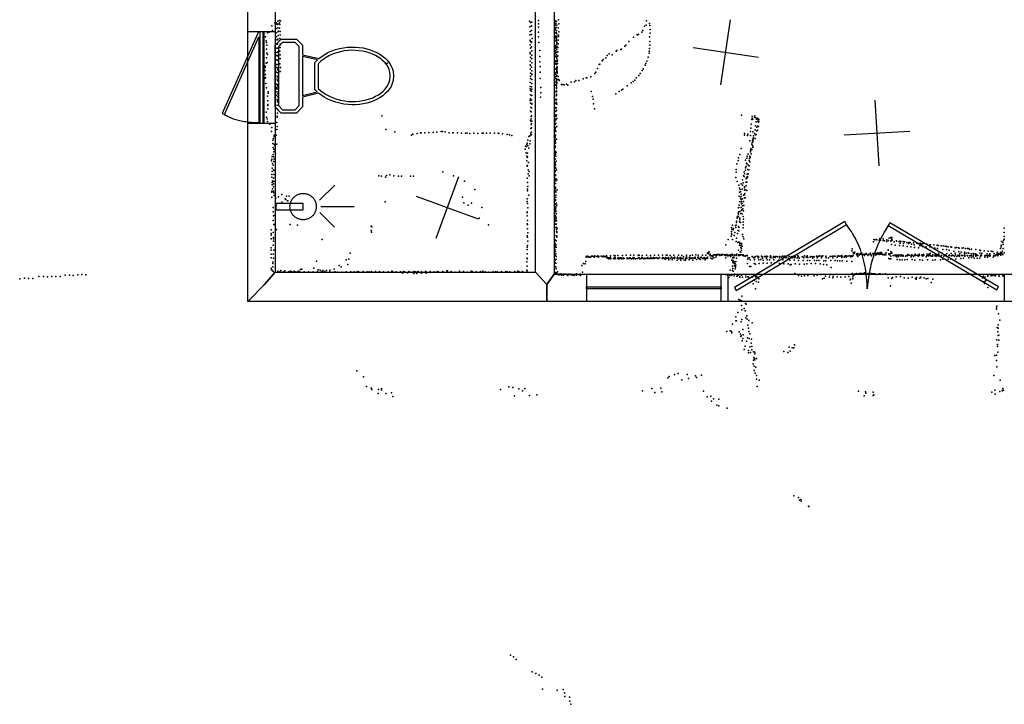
# Model space of a CAD drawing. Header units: millimetres. Extents: x -10538 to 22096, y -7832 to 24688.
# Tile 1 of 20: x -7501 to -1522, y -7832 to -3674. Entities that reach past the tile are written whole.
import ezdxf

# ---------------------------------------------------------------- set-up
doc = ezdxf.new("R2010")
doc.units = ezdxf.units.MM
for name, color, linetype in [('DOORS', 7, 'Continuous'), ('OBJECTS', 8, 'Continuous'), ('P', 9, 'Continuous'), ('PANOS', 10, 'Continuous'), ('ROOMS', 1, 'Continuous'), ('WALLS', 3, 'Continuous'), ('WINDOWS', 6, 'Continuous')]:
    doc.layers.add(name, color=color, linetype=linetype)

# ---------------------------------------------------------------- blocks, each defined once
blk = doc.blocks.new('Showerhead_46')
for points in [[(18.1, 245.8), (-19.9, 245.8)], [(-19.9, 245.8), (-19.9, 79.8)], [(18.1, 79.8), (18.1, 245.8)], [(-81.1, 79.6), (-80.7, 87.5), (-80.1, 92.6), (-79.1, 97.6), (-77.8, 102.5), (-76.2, 107.3), (-74.3, 111.9), (-72.1, 116.4), (-69.7, 120.7), (-67, 124.9), (-64.1, 128.9), (-61, 132.6), (-57.6, 136.2), (-54, 139.6), (-50.2, 142.7), (-46.2, 145.7), (-42.1, 148.3), (-37.7, 150.7), (-33.3, 152.9), (-28.6, 154.7), (-23.9, 156.3), (-18.9, 157.6), (-13.9, 158.6), (-8.8, 159.3), (-0.9, 159.6)], [(-0.9, 159.6), (6.9, 159.3), (12, 158.6), (17.1, 157.6), (22, 156.3), (26.7, 154.7), (31.4, 152.9), (35.9, 150.7), (40.2, 148.3), (44.3, 145.7), (48.3, 142.7), (52.1, 139.6), (55.7, 136.2), (59.1, 132.6), (62.2, 128.9), (65.1, 124.9), (67.8, 120.7), (70.2, 116.4), (72.4, 111.9), (74.3, 107.3), (75.9, 102.5), (77.2, 97.6), (78.2, 92.6), (78.8, 87.5), (79.2, 79.6)], [(-0.9, -0.4), (-8.8, 0), (-13.9, 0.7), (-18.9, 1.7), (-23.9, 2.9), (-28.6, 4.5), (-33.3, 6.4), (-37.7, 8.5), (-42.1, 11), (-46.2, 13.6), (-50.2, 16.5), (-54, 19.7), (-57.6, 23), (-61, 26.6), (-64.1, 30.4), (-67, 34.4), (-69.7, 38.5), (-72.1, 42.9), (-74.3, 47.3), (-76.2, 52), (-77.8, 56.7), (-79.1, 61.6), (-80.1, 66.7), (-80.7, 71.8), (-81.1, 79.6)], [(-19.9, 79.8), (18.1, 79.8)], [(79.2, 79.6), (78.8, 71.8), (78.2, 66.7), (77.2, 61.6), (75.9, 56.7), (74.3, 52), (72.4, 47.3), (70.2, 42.9), (67.8, 38.5), (65.1, 34.4), (62.2, 30.4), (59.1, 26.6), (55.7, 23), (52.1, 19.7), (48.3, 16.5), (44.3, 13.6), (40.2, 11), (35.9, 8.5), (31.4, 6.4), (26.7, 4.5), (22, 2.9), (17.1, 1.7), (12, 0.7), (6.9, 0), (-0.9, -0.4)], [(-36.2, -21.9), (-126, -111.7)], [(-0.2, -28.3), (-0.2, -231.2)], [(38.5, -20.6), (130.1, -112.2)]]:
    blk.add_lwpolyline(points)
blk = doc.blocks.new('Toilet_49')
for points in [[(-225.3, 322.7), (-187.7, 360.3)], [(-187.7, 360.3), (186.3, 360.3)], [(186.3, 360.3), (223, 323.6)], [(-225.4, 230.4), (-225.3, 322.7)], [(-205.3, 314.4), (-205.4, 238.9)], [(-179.4, 340.3), (-205.3, 314.4)], [(178, 340.3), (-179.4, 340.3)], [(203, 315.4), (178, 340.3)], [(203, 238.8), (203, 315.4)], [(223, 323.6), (223, 230.5)], [(-187.6, 193.9), (-225.4, 230.4)], [(-205.4, 238.9), (-179.5, 213.9)], [(-129.4, 193.9), (-187.6, 193.9)], [(-179.5, 213.9), (-126.8, 213.9)], [(-104.9, 95.7), (-129.4, 193.9)], [(-126.8, 213.9), (125.8, 214)], [(118.4, 194), (-119.1, 193.9)], [(-119.1, 193.9), (-96.9, 104.7)], [(97.9, 103.3), (118.4, 194)], [(128.6, 194), (106.3, 95.3)], [(125.8, 214), (178.1, 213.9)], [(186.4, 193.9), (128.6, 194)], [(178.1, 213.9), (203, 238.8)], [(223, 230.5), (186.4, 193.9)], [(0.5, -359.8), (-28.3, -356.8), (-46.1, -351.7), (-63, -344.2), (-78.8, -334.4), (-93.7, -322.7), (-107.4, -309.2), (-120, -293.9), (-131.4, -277.2), (-141.7, -259.1), (-150.6, -239.7), (-158.3, -219.2), (-164.6, -197.8), (-169.5, -175.5), (-172.9, -152.6), (-174.9, -129.1), (-175.2, -105.2), (-173.9, -81), (-170.9, -56.7), (-166.1, -32.4), (-159.5, -8.2), (-151, 15.7), (-140.6, 39.1), (-128, 62.1), (-104.9, 95.7)], [(-90, 82.1), (-111.5, 50.8), (-123, 29.5), (-132.7, 7.5), (-140.6, -14.9), (-146.8, -37.6), (-151.2, -60.5), (-154, -83.4), (-155.2, -106.2), (-154.9, -128.8), (-153, -150.9), (-149.7, -172.5), (-145.1, -193.5), (-139.1, -213.6), (-131.9, -232.7), (-123.5, -250.6), (-114, -267.3), (-103.5, -282.6), (-92, -296.4), (-79.7, -308.4), (-66.5, -318.7), (-52.6, -327.1), (-38, -333.4), (-22.8, -337.6), (0.4, -339.7)], [(-96.9, 104.7), (-84.3, 119.2)], [(-75.1, 99.2), (-90, 82.1)], [(-84.3, 119.2), (82, 119.2)], [(73.8, 99.2), (-75.1, 99.2)], [(0.4, -339.7), (23.7, -337.3), (38.9, -332.9), (53.5, -326.4), (67.4, -317.9), (80.5, -307.5), (92.9, -295.3), (104.4, -281.4), (114.8, -266), (124.3, -249.3), (132.7, -231.2), (139.8, -212.1), (145.8, -192), (150.4, -171.1), (153.7, -149.5), (155.5, -127.4), (155.9, -105), (154.7, -82.3), (152, -59.5), (147.6, -36.8), (141.5, -14.2), (133.7, 8), (124.1, 29.7), (112.8, 50.6), (91.7, 81.2)], [(106.3, 95.3), (129.3, 62), (141.7, 39.2), (152, 16.1), (160.4, -7.6), (166.9, -31.5), (171.6, -55.7), (174.6, -79.9), (175.9, -103.9), (175.5, -127.7), (173.6, -151.2), (170.2, -174.1), (165.3, -196.3), (159, -217.7), (151.4, -238.2), (142.5, -257.6), (132.3, -275.8), (120.9, -292.7), (108.3, -308), (94.6, -321.7), (79.9, -333.5), (64, -343.4), (47.2, -351.1), (29.4, -356.5), (0.5, -359.8)], [(91.7, 81.2), (73.8, 99.2)], [(82, 119.2), (97.9, 103.3)]]:
    blk.add_lwpolyline(points)
blk = doc.blocks.new('3-Casement_5E')
for points in [[(-462.3, 31.4), (362.8, 399.4), (373.2, 376.2), (-411.7, 26.1)], [(373.2, 376.2), (381.1, 363), (386.2, 354.1), (391.2, 345), (396, 335.6), (400.7, 326), (405.2, 316), (409.5, 305.8), (413.7, 295.1), (417.8, 284), (421.7, 272.4), (425.4, 260.3), (428.9, 247.6), (432.3, 234.4), (435.5, 220.5), (438.5, 205.9), (441.3, 190.7), (443.9, 174.6), (446.3, 157.8), (448.6, 140.1), (450.6, 121.6), (452.4, 102.1), (454, 81.7), (455.4, 60.2), (457.1, 26.1)], [(457.1, 13.4), (-454.3, 13.4)], [(-411.7, 26.1), (457.1, 26.1), (457.1, 13.4)], [(457.3, -25.5), (-457.2, -25.5), (-457.2, -12.8), (457.3, -12.8), (457.3, -25.5)]]:
    blk.add_lwpolyline(points)
blk = doc.blocks.new('6-Fixed_61')
blk.add_lwpolyline([(-584.3, 5.9), (584.3, 5.9), (584.3, -6.8), (-584.3, -6.8), (-584.3, 5.9)])
blk = doc.blocks.new('2-Double_40')
for points in [[(-803.047, 5.11842), (-144.478, 395.382), (-134.282, 378.176), (-792.851, -12.0874), (-803.047, 5.11842)], [(-134.282, 378.176), (-119.32, 354.081), (-109.98, 338.172), (-101.133, 322.376), (-92.7658, 306.684), (-84.8675, 291.087), (-77.4254, 275.576), (-70.4273, 260.141), (-63.861, 244.774), (-57.7142, 229.467), (-51.9747, 214.209), (-46.6303, 198.992), (-41.6688, 183.807), (-37.078, 168.646), (-32.8455, 153.498), (-28.9593, 138.355), (-25.407, 123.208), (-22.1765, 108.049), (-19.2555, 92.867), (-16.6317, 77.6544), (-14.2931, 62.402), (-12.2272, 47.1006), (-10.422, 31.7413), (-8.86523, 16.3152), (-6.96899, -6.96899)], [(-6.96899, -6.96899), (-5.64674, 24.0467), (-4.27553, 44.0225), (-2.51777, 63.4584), (-0.37793, 82.3727), (2.13953, 100.783), (5.03013, 118.709), (8.2894, 136.167), (11.9129, 153.176), (15.8961, 169.754), (20.2346, 185.919), (24.9238, 201.69), (29.9595, 217.085), (35.3369, 232.121), (41.0518, 246.818), (47.0996, 261.192), (53.4758, 275.263), (60.176, 289.048), (67.1957, 302.566), (74.5305, 315.834), (82.1759, 328.872), (90.1273, 341.697), (98.3804, 354.327), (106.931, 366.78), (120.303, 385.169)], [(130.58, 402.327), (799.603, 1.60988), (789.326, -15.5479), (120.303, 385.169), (130.58, 402.327)]]:
    blk.add_lwpolyline(points)

msp = doc.modelspace()

# ---------------------------------------------------------------- linework, layer by layer
at = {"layer": 'DOORS'}
msp.add_lwpolyline([(-3198.5976, -5219.7), (-1522.1976, -5219.7), (-1522.1976, -5384.8), (-3198.5976, -5384.8), (-3198.5976, -5219.7)], dxfattribs=at)
at = {"layer": 'P'}
for p in [(-5951, -3693), (-5944, -3702), (-5943, -3693), (-5934, -3684), (-5934, -3699), (-5934, -3704), (-5924, -3679), (-5923, -3694), (-5922, -3704), (-5918, -3681), (-4405, -3683), (-4399, -3692), (-4391, -3689), (-4351, -3699), (-4350, -3679), (-4253, -3688), (-4252, -3703), (-4251, -3698), (-4250, -3707), (-4248, -3681), (-4247, -3685), (-4246, -3698), (-4241, -3685), (-4240, -3707), (-4229, -3676), (-4227, -3699), (-3695, -3681), (-3676, -3697), (-5997, -3753), (-5986, -3749), (-5969, -3712), (-5965, -3739), (-5944, -3727), (-5944, -3753), (-5933, -3723), (-5933, -3747), (-5930, -3744), (-5923, -3726), (-5920, -3746), (-5920, -3767), (-4402, -3717), (-4402, -3767), (-4401, -3745), (-4393, -3764), (-4392, -3712), (-4392, -3714), (-4392, -3740), (-4351, -3720), (-4350, -3750), (-4253, -3752), (-4251, -3731), (-4249, -3736), (-4248, -3723), (-4248, -3753), (-4247, -3722), (-4246, -3751), (-4244, -3721), (-4243, -3751), (-4241, -3739), (-4240, -3760), (-4230, -3723), (-4227, -3748), (-3751, -3764), (-3749, -3766), (-3743, -3765), (-3722, -3750), (-3717, -3740), (-3707, -3714), (-3696, -3708), (-3674, -3710), (-3673, -3733), (-3673, -3757), (-6008, -3779), (-6005, -3802), (-6003, -3812), (-5943, -3796), (-5942, -3779), (-5942, -3822), (-5935, -3822), (-5934, -3793), (-5934, -3797), (-5931, -3770), (-5922, -3789), (-5920, -3822), (-4400, -3799), (-4400, -3826), (-4399, -3807), (-4393, -3813), (-4392, -3808), (-4389, -3789), (-4350, -3778), (-4348, -3813), (-4253, -3777), (-4253, -3825), (-4252, -3772), (-4252, -3800), (-4251, -3801), (-4251, -3803), (-4250, -3784), (-4243, -3775), (-4242, -3782), (-4242, -3799), (-4242, -3806), (-4241, -3792), (-4240, -3781), (-4239, -3813), (-4239, -3822), (-4230, -3773), (-4230, -3798), (-4230, -3820), (-4228, -3769), (-4228, -3776), (-3801, -3807), (-3774, -3781), (-3676, -3778), (-3675, -3806), (-6003, -3854), (-6001, -3828), (-6000, -3877), (-5997, -3885), (-5940, -3847), (-5940, -3874), (-5933, -3869), (-5931, -3847), (-5921, -3866), (-5919, -3843), (-4400, -3874), (-4400, -3882), (-4399, -3848), (-4392, -3838), (-4391, -3863), (-4343, -3862), (-4249, -3833), (-4249, -3848), (-4249, -3872), (-4249, -3879), (-4248, -3832), (-4248, -3848), (-4247, -3862), (-4246, -3841), (-4245, -3873), (-4241, -3886), (-4240, -3834), (-4240, -3855), (-4240, -3871), (-4239, -3843), (-4233, -3844), (-4232, -3869), (-3922, -3882), (-3879, -3866), (-3875, -3861), (-3850, -3856), (-3847, -3853), (-3827, -3834), (-3820, -3829), (-3679, -3866), (-3679, -3877), (-3677, -3850), (-3674, -3829), (-6004, -3938), (-6003, -3906), (-5999, -3934), (-5942, -3946), (-5941, -3892), (-5940, -3918), (-5933, -3892), (-5933, -3896), (-5933, -3923), (-5933, -3946), (-5921, -3943), (-5919, -3887), (-5919, -3909), (-5270, -3939), (-4400, -3927), (-4399, -3902), (-4392, -3912), (-4391, -3937), (-4390, -3889), (-4390, -3910), (-4342, -3897), (-4342, -3930), (-4248, -3896), (-4248, -3897), (-4247, -3927), (-4247, -3943), (-4246, -3925), (-4246, -3939), (-4245, -3897), (-4243, -3940), (-4242, -3905), (-4242, -3946), (-4241, -3940), (-4239, -3907), (-4239, -3919), (-4239, -3940), (-4238, -3896), (-4238, -3929), (-4235, -3940), (-4234, -3919), (-4232, -3894), (-3981, -3946), (-3977, -3945), (-3964, -3925), (-3958, -3916), (-3942, -3906), (-3934, -3891), (-3902, -3888), (-3698, -3941), (-3692, -3926), (-3684, -3902), (-6011, -3957), (-6011, -3982), (-6010, -3964), (-5941, -3992), (-5939, -3964), (-5936, -3979), (-5934, -3997), (-5933, -3968), (-5919, -3988), (-5917, -3964), (-4400, -3948), (-4400, -3975), (-4398, -3952), (-4398, -3998), (-4392, -3963), (-4391, -3985), (-4390, -4005), (-4341, -3959), (-4341, -3993), (-4249, -3995), (-4249, -4006), (-4247, -3975), (-4241, -3964), (-4240, -3969), (-4240, -3975), (-4240, -3981), (-4240, -3991), (-4239, -3986), (-4239, -3994), (-4238, -3960), (-4238, -3991), (-4237, -3966), (-4237, -3994), (-4237, -3998), (-4009, -4000), (-4003, -3993), (-3992, -3970), (-3732, -4001), (-3721, -3982), (-3715, -3973), (-3702, -3950), (-6010, -4030), (-6009, -4008), (-6009, -4025), (-6006, -4061), (-5938, -4018), (-5937, -4036), (-5936, -4022), (-5935, -4045), (-4400, -4056), (-4399, -4031), (-4398, -4018), (-4391, -4008), (-4391, -4061), (-4390, -4037), (-4340, -4032), (-4248, -4022), (-4248, -4032), (-4246, -4054), (-4243, -4020), (-4242, -4043), (-4241, -4012), (-4241, -4033), (-4240, -4013), (-4240, -4054), (-4240, -4061), (-4236, -4038), (-4230, -4020), (-4226, -4037), (-4225, -4044), (-4180, -4065), (-4152, -4053), (-4131, -4052), (-4123, -4044), (-4106, -4043), (-4079, -4034), (-4061, -4027), (-4057, -4027), (-4032, -4022), (-3788, -4058), (-3776, -4050), (-3766, -4041), (-3757, -4027), (-3742, -4014), (-6002, -4087), (-5993, -4113), (-5993, -4120), (-5940, -4066), (-5940, -4085), (-5939, -4093), (-5939, -4113), (-5937, -4096), (-5935, -4075), (-5934, -4070), (-5934, -4122), (-4401, -4080), (-4400, -4095), (-4399, -4105), (-4393, -4108), (-4392, -4081), (-4391, -4097), (-4337, -4119), (-4336, -4085), (-4247, -4072), (-4246, -4113), (-4243, -4068), (-4242, -4075), (-4242, -4092), (-4242, -4106), (-4242, -4108), (-4241, -4085), (-4241, -4088), (-4241, -4110), (-4211, -4068), (-4202, -4067), (-4195, -4070), (-4173, -4071), (-4030, -4110), (-3881, -4125), (-3861, -4111), (-3847, -4102), (-3839, -4097), (-3811, -4076), (-5996, -4139), (-5995, -4166), (-5939, -4132), (-5938, -4161), (-5937, -4159), (-5935, -4142), (-5935, -4174), (-5934, -4169), (-4400, -4164), (-4399, -4131), (-4399, -4154), (-4399, -4182), (-4392, -4162), (-4391, -4135), (-4391, -4183), (-4339, -4144), (-4247, -4183), (-4245, -4156), (-4244, -4136), (-4244, -4163), (-4243, -4132), (-4243, -4160), (-4243, -4178), (-4243, -4184), (-4242, -4126), (-4242, -4133), (-4242, -4158), (-4241, -4178), (-4022, -4141), (-4018, -4156), (-6005, -4236), (-5995, -4190), (-5994, -4196), (-5994, -4216), (-5938, -4193), (-5936, -4220), (-5935, -4242), (-4398, -4229), (-4397, -4207), (-4397, -4232), (-4394, -4233), (-4392, -4210), (-4391, -4188), (-4247, -4210), (-4246, -4212), (-4246, -4229), (-4245, -4210), (-4245, -4230), (-4245, -4232), (-4244, -4208), (-4241, -4224), (-4240, -4187), (-4016, -4186), (-4010, -4216), (-6002, -4266), (-5999, -4277), (-5996, -4292), (-5939, -4298), (-5937, -4261), (-5937, -4267), (-5301, -4259), (-4398, -4287), (-4395, -4262), (-4395, -4292), (-4394, -4277), (-4393, -4259), (-4390, -4290), (-4252, -4290), (-4247, -4278), (-4247, -4278), (-4246, -4251), (-4246, -4259), (-4246, -4262), (-4246, -4303), (-4245, -4283), (-4242, -4255), (-4239, -4274), (-3118, -4253), (-3055, -4280), (-3052, -4263), (-3052, -4274), (-3049, -4279), (-3039, -4266), (-3037, -4259), (-3030, -4270), (-3029, -4273), (-3028, -4294), (-3027, -4279), (-3021, -4272), (-3019, -4293), (-3017, -4276), (-3016, -4282), (-3015, -4296), (-3013, -4293), (-3012, -4280), (-5982, -4308), (-5972, -4353), (-5970, -4328), (-5940, -4342), (-5938, -4322), (-5278, -4342), (-5222, -4355), (-5066, -4362), (-5063, -4362), (-5040, -4362), (-5016, -4359), (-4990, -4359), (-4967, -4357), (-4942, -4354), (-4933, -4353), (-4917, -4356), (-4893, -4361), (-4871, -4362), (-4868, -4361), (-4843, -4361), (-4818, -4363), (-4793, -4363), (-4783, -4364), (-4743, -4364), (-4693, -4363), (-4686, -4364), (-4667, -4364), (-4644, -4363), (-4618, -4363), (-4595, -4364), (-4396, -4334), (-4396, -4364), (-4395, -4310), (-4393, -4307), (-4393, -4358), (-4392, -4331), (-4250, -4311), (-4250, -4339), (-4249, -4330), (-4248, -4329), (-4248, -4349), (-4245, -4354), (-4239, -4323), (-3062, -4354), (-3060, -4332), (-3058, -4308), (-3049, -4356), (-3034, -4343), (-3032, -4319), (-3025, -4350), (-3024, -4327), (-3020, -4346), (-3019, -4321), (-3015, -4323), (-5963, -4405), (-5959, -4395), (-5956, -4383), (-5955, -4375), (-5944, -4376), (-5121, -4375), (-5113, -4370), (-5087, -4365), (-4768, -4365), (-4718, -4366), (-4592, -4365), (-4568, -4368), (-4540, -4372), (-4526, -4373), (-4513, -4378), (-4420, -4424), (-4416, -4406), (-4409, -4383), (-4403, -4380), (-4401, -4409), (-4397, -4371), (-4393, -4374), (-4251, -4402), (-4250, -4373), (-4250, -4388), (-4250, -4411), (-4249, -4389), (-4248, -4403), (-4248, -4423), (-4247, -4377), (-4247, -4424), (-4241, -4399), (-3099, -4366), (-3099, -4376), (-3081, -4378), (-3079, -4370), (-3066, -4410), (-3062, -4378), (-3052, -4420), (-3051, -4405), (-3049, -4399), (-3048, -4415), (-3046, -4406), (-3044, -4380), (-3044, -4392), (-3038, -4366), (-3035, -4396), (-3033, -4373), (-3028, -4372), (-5964, -4426), (-5962, -4451), (-5957, -4461), (-5957, -4476), (-5955, -4432), (-5953, -4462), (-5951, -4438), (-5940, -4430), (-4431, -4461), (-4429, -4442), (-4426, -4482), (-4425, -4444), (-4422, -4433), (-4417, -4484), (-4415, -4441), (-4410, -4454), (-4404, -4429), (-4252, -4448), (-4250, -4451), (-4250, -4477), (-4249, -4441), (-4249, -4472), (-4248, -4482), (-4244, -4479), (-3119, -4456), (-3062, -4467), (-3062, -4477), (-3060, -4457), (-3055, -4431), (-3055, -4464), (-3050, -4439), (-3048, -4443), (-3048, -4451), (-5972, -4531), (-5970, -4522), (-5967, -4505), (-5961, -4492), (-5960, -4508), (-5958, -4536), (-5956, -4521), (-5947, -4488), (-4422, -4532), (-4421, -4502), (-4419, -4511), (-4417, -4508), (-4411, -4542), (-4251, -4496), (-4250, -4521), (-4249, -4520), (-4249, -4542), (-4247, -4490), (-4246, -4503), (-4243, -4533), (-3137, -4529), (-3135, -4513), (-3127, -4492), (-3093, -4527), (-3086, -4515), (-3084, -4503), (-3077, -4490), (-3071, -4530), (-3069, -4517), (-3067, -4503), (-3067, -4538), (-3064, -4507), (-3064, -4512), (-3059, -4488), (-5968, -4575), (-5968, -4597), (-5966, -4548), (-5962, -4558), (-5960, -4587), (-5958, -4590), (-4932, -4598), (-4420, -4560), (-4419, -4564), (-4414, -4586), (-4408, -4596), (-4250, -4546), (-4249, -4559), (-4249, -4571), (-4249, -4593), (-4249, -4598), (-4247, -4555), (-4246, -4576), (-4241, -4587), (-3150, -4600), (-3149, -4584), (-3145, -4550), (-3101, -4598), (-3094, -4589), (-3093, -4574), (-3090, -4566), (-3087, -4545), (-3086, -4550), (-3079, -4584), (-3077, -4557), (-3073, -4585), (-3072, -4562), (-5969, -4614), (-5969, -4630), (-5967, -4662), (-5966, -4652), (-5960, -4636), (-5958, -4614), (-5958, -4656), (-5321, -4623), (-5303, -4625), (-5279, -4631), (-5274, -4620), (-5254, -4617), (-5228, -4622), (-5201, -4625), (-5182, -4624), (-5127, -4624), (-5109, -4625), (-4866, -4622), (-4800, -4655), (-4419, -4636), (-4417, -4663), (-4413, -4611), (-4407, -4623), (-4253, -4649), (-4248, -4617), (-4248, -4620), (-4248, -4647), (-4245, -4639), (-4245, -4653), (-4239, -4646), (-3152, -4632), (-3144, -4657), (-3111, -4647), (-3105, -4623), (-3101, -4627), (-3099, -4610), (-3092, -4660), (-3089, -4640), (-3087, -4633), (-3086, -4660), (-3083, -4612), (-3083, -4634), (-3082, -4626), (-3082, -4631), (-3078, -4611), (-5970, -4715), (-5969, -4722), (-5967, -4678), (-5966, -4702), (-5960, -4671), (-5960, -4689), (-5959, -4715), (-4738, -4705), (-4418, -4703), (-4417, -4714), (-4415, -4688), (-4251, -4707), (-4248, -4669), (-4248, -4670), (-4247, -4692), (-4247, -4697), (-4246, -4716), (-4246, -4722), (-4237, -4708), (-3134, -4680), (-3130, -4721), (-3129, -4697), (-3125, -4705), (-3124, -4720), (-3119, -4671), (-3114, -4703), (-3111, -4680), (-3107, -4664), (-3100, -4710), (-3099, -4689), (-3099, -4696), (-3092, -4708), (-3090, -4683), (-3085, -4711), (-5970, -4751), (-5957, -4726), (-5956, -4741), (-5945, -4758), (-5929, -4750), (-5909, -4735), (-5909, -4783), (-5888, -4763), (-5884, -4767), (-5880, -4745), (-5875, -4775), (-5873, -4774), (-5865, -4745), (-5282, -4781), (-4812, -4752), (-4420, -4763), (-4420, -4778), (-4410, -4739), (-4249, -4766), (-4248, -4772), (-4247, -4768), (-4246, -4740), (-4246, -4752), (-3132, -4745), (-3127, -4780), (-3123, -4758), (-3120, -4767), (-3119, -4733), (-3119, -4748), (-3117, -4778), (-3112, -4762), (-3106, -4739), (-3105, -4779), (-3100, -4756), (-3099, -4738), (-3097, -4730), (-3095, -4757), (-5962, -4841), (-5961, -4815), (-5943, -4801), (-4804, -4787), (-4778, -4801), (-4757, -4788), (-4695, -4814), (-4419, -4841), (-4418, -4790), (-4416, -4816), (-4247, -4795), (-4247, -4825), (-4246, -4842), (-4245, -4809), (-4245, -4816), (-4245, -4836), (-4244, -4789), (-4239, -4801), (-3135, -4817), (-3134, -4842), (-3133, -4815), (-3131, -4801), (-3128, -4839), (-3119, -4815), (-3118, -4791), (-3118, -4793), (-3117, -4833), (-3116, -4829), (-3113, -4791), (-3111, -4804), (-3110, -4822), (-3106, -4836), (-3104, -4803), (-5962, -4893), (-5959, -4866), (-5958, -4863), (-4710, -4880), (-4420, -4848), (-4420, -4866), (-4417, -4893), (-4249, -4897), (-4248, -4894), (-4247, -4865), (-4246, -4873), (-4245, -4886), (-4245, -4887), (-4244, -4854), (-4244, -4877), (-4243, -4875), (-4242, -4896), (-3148, -4898), (-3147, -4898), (-3143, -4874), (-3143, -4880), (-3140, -4867), (-3137, -4850), (-3136, -4871), (-3135, -4856), (-3130, -4901), (-3128, -4889), (-3127, -4879), (-3122, -4852), (-3113, -4854), (-3108, -4870), (-3108, -4903), (-3106, -4885), (-5974, -4950), (-5958, -4919), (-5953, -4918), (-5941, -4949), (-5858, -4919), (-5814, -4923), (-5367, -4928), (-5366, -4955), (-5363, -4932), (-4655, -4921), (-4419, -4914), (-4418, -4917), (-4418, -4944), (-4248, -4915), (-4246, -4914), (-4246, -4936), (-4244, -4935), (-4243, -4915), (-4242, -4961), (-4241, -4948), (-4240, -4960), (-4236, -4941), (-3179, -4936), (-3178, -4960), (-3176, -4947), (-3173, -4922), (-3168, -4951), (-3167, -4943), (-3155, -4924), (-3153, -4936), (-3150, -4923), (-3148, -4905), (-3138, -4954), (-3135, -4930), (-3134, -4937), (-3134, -4956), (-3123, -4906), (-3107, -4921), (-3107, -4939), (-1523, -4940), (-5974, -4972), (-5974, -4982), (-5974, -5005), (-5961, -4967), (-5960, -5020), (-5959, -4997), (-5959, -5005), (-5665, -5009), (-5364, -4965), (-4420, -4987), (-4418, -4994), (-4416, -4969), (-4415, -5020), (-4249, -5011), (-4247, -5014), (-4243, -4986), (-4243, -5017), (-4240, -4966), (-4240, -4995), (-4239, -4986), (-3198, -5010), (-3181, -4988), (-3178, -4972), (-3177, -4978), (-3173, -5009), (-3162, -4984), (-3159, -4966), (-3150, -5022), (-3148, -5001), (-3141, -4973), (-3112, -4978), (-3108, -4992), (-3104, -5006), (-2314, -5010), (-2307, -5011), (-2297, -5010), (-2295, -5012), (-2281, -5013), (-2277, -5004), (-2274, -5014), (-2258, -5016), (-2257, -5005), (-2249, -5017), (-2236, -5012), (-2236, -5012), (-2234, -5021), (-2225, -5015), (-2220, -5000), (-2211, -4997), (-2210, -5020), (-2208, -5002), (-2206, -5015), (-2205, -4996), (-2204, -4996), (-2204, -5007), (-2203, -5013), (-2177, -5018), (-2176, -5019), (-2161, -5021), (-2156, -5020), (-2149, -5021), (-2135, -5022), (-1539, -5021), (-1526, -5015), (-1523, -4966), (-1523, -4991), (-1523, -5007), (-5974, -5073), (-5973, -5059), (-5962, -5044), (-5957, -5073), (-4420, -5055), (-4419, -5070), (-4418, -5046), (-4252, -5032), (-4249, -5033), (-4249, -5069), (-4248, -5081), (-4247, -5047), (-4247, -5048), (-4247, -5055), (-4246, -5042), (-4244, -5056), (-3212, -5041), (-3140, -5028), (-3136, -5026), (-3135, -5073), (-3130, -5044), (-3128, -5034), (-3127, -5028), (-3122, -5048), (-3122, -5060), (-3118, -5073), (-3117, -5034), (-3117, -5038), (-3117, -5061), (-3113, -5050), (-2448, -5078), (-2445, -5066), (-2316, -5024), (-2227, -5073), (-2226, -5072), (-2211, -5082), (-2207, -5039), (-2190, -5024), (-2185, -5044), (-2159, -5046), (-2154, -5032), (-2136, -5048), (-2134, -5034), (-2127, -5023), (-2113, -5027), (-2112, -5052), (-2104, -5034), (-2101, -5027), (-2097, -5029), (-2094, -5028), (-2089, -5054), (-2086, -5038), (-2074, -5029), (-2073, -5030), (-2069, -5041), (-2066, -5058), (-2053, -5031), (-2046, -5034), (-2042, -5060), (-2035, -5048), (-2033, -5031), (-2027, -5037), (-2021, -5036), (-2019, -5051), (-2013, -5033), (-1996, -5053), (-1995, -5037), (-1990, -5040), (-1973, -5041), (-1973, -5054), (-1970, -5041), (-1949, -5042), (-1949, -5042), (-1943, -5061), (-1929, -5043), (-1928, -5064), (-1923, -5045), (-1906, -5048), (-1894, -5069), (-1892, -5047), (-1880, -5050), (-1873, -5052), (-1873, -5070), (-1863, -5054), (-1857, -5073), (-1847, -5053), (-1842, -5056), (-1829, -5079), (-1821, -5059), (-1821, -5059), (-1811, -5057), (-1799, -5060), (-1796, -5061), (-1778, -5062), (-1772, -5060), (-1757, -5063), (-1746, -5064), (-1738, -5064), (-1732, -5070), (-1720, -5067), (-1695, -5070), (-1671, -5073), (-1667, -5075), (-1643, -5077), (-1619, -5080), (-1601, -5079), (-1591, -5082), (-1545, -5064), (-1541, -5043), (-1540, -5053), (-1534, -5079), (-1531, -5028), (-1529, -5039), (-1529, -5064), (-5974, -5098), (-5974, -5120), (-5961, -5098), (-5959, -5122), (-5699, -5141), (-5518, -5133), (-5502, -5128), (-5494, -5092), (-4420, -5096), (-4420, -5126), (-4419, -5122), (-4249, -5136), (-4247, -5107), (-4245, -5096), (-4244, -5112), (-4243, -5128), (-4061, -5112), (-4061, -5117), (-4060, -5114), (-4054, -5111), (-4048, -5117), (-4047, -5113), (-4047, -5114), (-4038, -5116), (-4035, -5117), (-4029, -5111), (-4028, -5113), (-4026, -5111), (-4022, -5111), (-4017, -5112), (-4011, -5111), (-4011, -5113), (-4010, -5116), (-4009, -5111), (-4009, -5111), (-4008, -5109), (-3996, -5112), (-3992, -5111), (-3990, -5109), (-3987, -5112), (-3985, -5116), (-3983, -5113), (-3970, -5110), (-3963, -5112), (-3960, -5115), (-3957, -5111), (-3956, -5111), (-3953, -5110), (-3947, -5115), (-3944, -5113), (-3939, -5112), (-3937, -5109), (-3936, -5119), (-3935, -5117), (-3932, -5123), (-3931, -5119), (-3923, -5126), (-3921, -5120), (-3919, -5125), (-3918, -5125), (-3914, -5108), (-3914, -5119), (-3911, -5126), (-3894, -5124), (-3890, -5106), (-3888, -5119), (-3886, -5127), (-3885, -5108), (-3885, -5121), (-3883, -5125), (-3868, -5107), (-3868, -5125), (-3867, -5120), (-3865, -5127), (-3863, -5121), (-3861, -5126), (-3855, -5123), (-3854, -5120), (-3849, -5121), (-3848, -5125), (-3847, -5126), (-3841, -5107), (-3837, -5120), (-3836, -5126), (-3830, -5125), (-3818, -5105), (-3812, -5121), (-3811, -5121), (-3811, -5126), (-3811, -5126), (-3804, -5124), (-3795, -5120), (-3794, -5120), (-3793, -5124), (-3792, -5105), (-3786, -5126), (-3779, -5125), (-3776, -5119), (-3775, -5125), (-3773, -5126), (-3771, -5105), (-3769, -5121), (-3761, -5126), (-3752, -5124), (-3745, -5105), (-3742, -5118), (-3741, -5119), (-3740, -5104), (-3739, -5123), (-3736, -5127), (-3727, -5124), (-3723, -5119), (-3722, -5124), (-3720, -5107), (-3718, -5120), (-3711, -5126), (-3704, -5123), (-3701, -5124), (-3698, -5125), (-3695, -5105), (-3693, -5122), (-3687, -5118), (-3687, -5125), (-3676, -5124), (-3671, -5106), (-3669, -5118), (-3669, -5124), (-3668, -5119), (-3661, -5125), (-3651, -5118), (-3651, -5122), (-3650, -5124), (-3646, -5105), (-3644, -5122), (-3636, -5121), (-3633, -5121), (-3625, -5124), (-3624, -5125), (-3622, -5105), (-3620, -5122), (-3615, -5118), (-3600, -5125), (-3598, -5105), (-3598, -5124), (-3597, -5119), (-3597, -5121), (-3594, -5120), (-3588, -5124), (-3586, -5124), (-3581, -5129), (-3579, -5119), (-3579, -5121), (-3575, -5105), (-3574, -5125), (-3573, -5123), (-3570, -5105), (-3570, -5123), (-3561, -5120), (-3561, -5123), (-3561, -5125), (-3560, -5118), (-3559, -5133), (-3551, -5107), (-3549, -5125), (-3546, -5122), (-3543, -5117), (-3538, -5132), (-3534, -5123), (-3528, -5104), (-3525, -5120), (-3524, -5117), (-3524, -5125), (-3522, -5121), (-3509, -5123), (-3508, -5134), (-3507, -5120), (-3506, -5116), (-3501, -5104), (-3499, -5126), (-3498, -5124), (-3490, -5119), (-3486, -5126), (-3486, -5135), (-3483, -5123), (-3479, -5106), (-3475, -5124), (-3474, -5125), (-3470, -5115), (-3465, -5134), (-3458, -5124), (-3457, -5134), (-3454, -5120), (-3452, -5115), (-3451, -5104), (-3450, -5122), (-3449, -5125), (-3436, -5120), (-3435, -5133), (-3434, -5116), (-3432, -5124), (-3429, -5106), (-3426, -5122), (-3424, -5124), (-3418, -5120), (-3416, -5104), (-3413, -5134), (-3412, -5122), (-3406, -5123), (-3403, -5122), (-3399, -5123), (-3398, -5116), (-3394, -5103), (-3391, -5131), (-3382, -5117), (-3381, -5105), (-3380, -5124), (-3379, -5117), (-3379, -5123), (-3374, -5124), (-3369, -5130), (-3364, -5118), (-3362, -5116), (-3357, -5123), (-3355, -5105), (-3355, -5124), (-3349, -5124), (-3345, -5119), (-3341, -5124), (-3339, -5133), (-3334, -5105), (-3333, -5122), (-3328, -5124), (-3325, -5116), (-3324, -5090), (-3324, -5092), (-3324, -5122), (-3318, -5088), (-3318, -5097), (-3313, -5083), (-3308, -5102), (-3308, -5109), (-3307, -5098), (-3304, -5123), (-3300, -5109), (-3295, -5127), (-3292, -5108), (-3292, -5114), (-3291, -5109), (-3288, -5103), (-3286, -5120), (-3281, -5103), (-3277, -5102), (-3274, -5104), (-3273, -5117), (-3272, -5103), (-3270, -5106), (-3268, -5100), (-3266, -5103), (-3259, -5100), (-3254, -5101), (-3254, -5103), (-3250, -5106), (-3241, -5101), (-3241, -5103), (-3238, -5102), (-3237, -5105), (-3236, -5102), (-3234, -5100), (-3234, -5102), (-3230, -5101), (-3220, -5103), (-3217, -5106), (-3214, -5107), (-3213, -5103), (-3213, -5121), (-3207, -5101), (-3204, -5103), (-3202, -5108), (-3198, -5109), (-3195, -5105), (-3188, -5104), (-3186, -5104), (-3185, -5112), (-3184, -5102), (-3181, -5103), (-3177, -5135), (-3175, -5099), (-3174, -5106), (-3173, -5120), (-3168, -5137), (-3165, -5120), (-3164, -5117), (-3163, -5102), (-3162, -5102), (-3162, -5107), (-3161, -5102), (-3150, -5105), (-3149, -5106), (-3148, -5099), (-3147, -5123), (-3138, -5103), (-3136, -5107), (-3130, -5103), (-3127, -5106), (-3126, -5085), (-3126, -5103), (-3124, -5102), (-3121, -5087), (-3115, -5102), (-3110, -5106), (-3108, -5102), (-3103, -5109), (-3096, -5110), (-3089, -5106), (-3084, -5107), (-3084, -5108), (-3080, -5128), (-3077, -5120), (-3069, -5120), (-3069, -5121), (-3065, -5133), (-3052, -5113), (-3045, -5119), (-3043, -5120), (-3039, -5132), (-3037, -5119), (-3034, -5113), (-3023, -5111), (-3017, -5121), (-3015, -5113), (-3014, -5119), (-3013, -5132), (-3000, -5131), (-2996, -5111), (-2991, -5117), (-2991, -5122), (-2986, -5134), (-2978, -5112), (-2968, -5111), (-2968, -5118), (-2965, -5123), (-2961, -5132), (-2959, -5112), (-2947, -5133), (-2944, -5116), (-2941, -5109), (-2940, -5115), (-2939, -5121), (-2926, -5121), (-2923, -5113), (-2921, -5116), (-2921, -5132), (-2913, -5113), (-2913, -5119), (-2904, -5112), (-2898, -5114), (-2893, -5135), (-2886, -5112), (-2886, -5121), (-2885, -5112), (-2875, -5116), (-2868, -5111), (-2867, -5133), (-2860, -5119), (-2858, -5111), (-2851, -5117), (-2848, -5111), (-2847, -5121), (-2839, -5133), (-2834, -5122), (-2829, -5112), (-2825, -5135), (-2819, -5116), (-2811, -5113), (-2807, -5120), (-2802, -5110), (-2798, -5135), (-2796, -5115), (-2794, -5120), (-2792, -5113), (-2780, -5120), (-2775, -5108), (-2774, -5110), (-2772, -5115), (-2771, -5136), (-2767, -5122), (-2749, -5115), (-2745, -5114), (-2743, -5137), (-2740, -5121), (-2736, -5109), (-2724, -5117), (-2719, -5109), (-2718, -5113), (-2716, -5136), (-2714, -5118), (-2702, -5136), (-2700, -5116), (-2698, -5113), (-2689, -5114), (-2685, -5113), (-2685, -5122), (-2677, -5114), (-2674, -5137), (-2662, -5111), (-2661, -5110), (-2660, -5137), (-2659, -5121), (-2653, -5113), (-2647, -5137), (-2643, -5109), (-2633, -5111), (-2631, -5121), (-2629, -5113), (-2624, -5109), (-2618, -5138), (-2605, -5110), (-2605, -5111), (-2605, -5114), (-2605, -5138), (-2603, -5121), (-2590, -5121), (-2580, -5112), (-2577, -5112), (-2576, -5137), (-2567, -5111), (-2563, -5120), (-2556, -5111), (-2549, -5111), (-2549, -5137), (-2548, -5110), (-2536, -5119), (-2535, -5111), (-2534, -5138), (-2531, -5111), (-2529, -5109), (-2521, -5110), (-2520, -5138), (-2511, -5107), (-2511, -5110), (-2508, -5118), (-2507, -5110), (-2506, -5138), (-2494, -5116), (-2492, -5112), (-2490, -5111), (-2488, -5108), (-2482, -5108), (-2481, -5117), (-2477, -5141), (-2471, -5110), (-2463, -5108), (-2456, -5111), (-2453, -5115), (-2452, -5109), (-2444, -5112), (-2439, -5089), (-2439, -5105), (-2438, -5091), (-2433, -5094), (-2430, -5086), (-2419, -5098), (-2418, -5096), (-2416, -5103), (-2416, -5106), (-2411, -5095), (-2411, -5113), (-2404, -5100), (-2403, -5104), (-2402, -5100), (-2397, -5097), (-2392, -5099), (-2390, -5098), (-2386, -5093), (-2378, -5101), (-2374, -5100), (-2371, -5107), (-2368, -5098), (-2362, -5098), (-2361, -5094), (-2359, -5098), (-2351, -5106), (-2347, -5101), (-2345, -5101), (-2343, -5099), (-2335, -5092), (-2332, -5100), (-2330, -5106), (-2328, -5109), (-2320, -5094), (-2319, -5094), (-2319, -5099), (-2317, -5097), (-2316, -5101), (-2301, -5094), (-2301, -5105), (-2293, -5099), (-2292, -5091), (-2290, -5095), (-2289, -5097), (-2283, -5092), (-2281, -5101), (-2276, -5088), (-2274, -5098), (-2268, -5098), (-2267, -5089), (-2261, -5098), (-2260, -5099), (-2259, -5099), (-2259, -5103), (-2249, -5102), (-2246, -5098), (-2245, -5098), (-2242, -5103), (-2240, -5090), (-2222, -5096), (-2222, -5099), (-2222, -5125), (-2218, -5103), (-2218, -5127), (-2217, -5099), (-2213, -5094), (-2210, -5110), (-2210, -5127), (-2205, -5090), (-2204, -5092), (-2197, -5107), (-2190, -5106), (-2188, -5107), (-2181, -5103), (-2179, -5112), (-2175, -5114), (-2173, -5131), (-2172, -5104), (-2165, -5113), (-2164, -5106), (-2162, -5102), (-2157, -5132), (-2153, -5104), (-2151, -5109), (-2146, -5108), (-2145, -5103), (-2142, -5104), (-2142, -5133), (-2136, -5107), (-2136, -5111), (-2126, -5133), (-2121, -5111), (-2116, -5106), (-2112, -5130), (-2111, -5109), (-2107, -5101), (-2101, -5105), (-2098, -5104), (-2088, -5114), (-2087, -5108), (-2083, -5102), (-2082, -5104), (-2081, -5131), (-2074, -5113), (-2070, -5106), (-2064, -5134), (-2063, -5098), (-2062, -5101), (-2061, -5107), (-2051, -5105), (-2044, -5111), (-2041, -5104), (-2039, -5098), (-2036, -5107), (-2035, -5132), (-2023, -5103), (-2020, -5108), (-2018, -5134), (-2014, -5109), (-2013, -5100), (-2011, -5105), (-1997, -5114), (-1993, -5106), (-1991, -5099), (-1988, -5132), (-1984, -5108), (-1980, -5098), (-1979, -5109), (-1974, -5105), (-1971, -5094), (-1966, -5111), (-1959, -5109), (-1957, -5111), (-1956, -5103), (-1955, -5135), (-1943, -5108), (-1942, -5099), (-1941, -5132), (-1940, -5105), (-1936, -5110), (-1935, -5106), (-1932, -5109), (-1924, -5107), (-1922, -5108), (-1921, -5095), (-1920, -5103), (-1910, -5132), (-1905, -5109), (-1904, -5107), (-1898, -5093), (-1895, -5129), (-1889, -5111), (-1879, -5102), (-1879, -5107), (-1878, -5130), (-1875, -5107), (-1872, -5112), (-1871, -5095), (-1863, -5129), (-1858, -5106), (-1855, -5107), (-1854, -5105), (-1847, -5129), (-1845, -5095), (-1842, -5109), (-1837, -5105), (-1833, -5106), (-1825, -5111), (-1820, -5093), (-1818, -5103), (-1816, -5128), (-1809, -5112), (-1803, -5106), (-1799, -5109), (-1797, -5083), (-1796, -5104), (-1793, -5110), (-1791, -5096), (-1785, -5125), (-1783, -5086), (-1782, -5106), (-1775, -5106), (-1774, -5107), (-1769, -5123), (-1763, -5087), (-1763, -5097), (-1761, -5107), (-1761, -5110), (-1753, -5093), (-1747, -5107), (-1745, -5109), (-1741, -5091), (-1738, -5093), (-1737, -5121), (-1732, -5109), (-1729, -5108), (-1728, -5108), (-1723, -5096), (-1721, -5119), (-1720, -5107), (-1711, -5095), (-1710, -5113), (-1708, -5105), (-1706, -5096), (-1704, -5122), (-1696, -5096), (-1695, -5104), (-1695, -5111), (-1693, -5099), (-1687, -5105), (-1687, -5123), (-1683, -5107), (-1671, -5093), (-1671, -5122), (-1666, -5110), (-1664, -5106), (-1662, -5102), (-1662, -5109), (-1660, -5105), (-1658, -5092), (-1639, -5109), (-1639, -5117), (-1638, -5107), (-1631, -5106), (-1630, -5107), (-1625, -5096), (-1623, -5117), (-1622, -5108), (-1614, -5102), (-1612, -5108), (-1610, -5096), (-1610, -5111), (-1610, -5111), (-1608, -5107), (-1590, -5116), (-1586, -5107), (-1586, -5110), (-1585, -5108), (-1583, -5094), (-1577, -5107), (-1577, -5109), (-1574, -5103), (-1565, -5087), (-1565, -5095), (-1564, -5105), (-1562, -5107), (-1561, -5108), (-1557, -5094), (-1556, -5101), (-1548, -5098), (-1545, -5095), (-1544, -5089), (-1543, -5097), (-1542, -5104), (-1540, -5095), (-1538, -5093), (-1537, -5091), (-1532, -5100), (-1531, -5100), (-1530, -5101), (-1523, -5090), (-5974, -5184), (-5971, -5193), (-5966, -5198), (-5963, -5147), (-5963, -5155), (-5963, -5176), (-5934, -5201), (-5915, -5198), (-5890, -5199), (-5859, -5202), (-5834, -5201), (-5810, -5202), (-5796, -5191), (-5788, -5190), (-5714, -5183), (-5689, -5193), (-5676, -5196), (-5661, -5197), (-5638, -5197), (-5617, -5196), (-5592, -5190), (-5560, -5167), (-5549, -5175), (-5509, -5161), (-5242, -5202), (-4907, -5199), (-4905, -5201), (-4902, -5200), (-4830, -5202), (-4759, -5202), (-4689, -5202), (-4476, -5202), (-4422, -5144), (-4421, -5195), (-4420, -5172), (-4420, -5199), (-4252, -5176), (-4251, -5174), (-4248, -5151), (-4245, -5152), (-4245, -5176), (-4243, -5188), (-4087, -5166), (-4077, -5155), (-4067, -5157), (-4062, -5143), (-3186, -5195), (-3173, -5171), (-3172, -5198), (-3171, -5146), (-3171, -5185), (-3170, -5144), (-3168, -5150), (-3168, -5201), (-3161, -5144), (-3161, -5170), (-3160, -5157), (-3157, -5154), (-3157, -5187), (-3155, -5177), (-3154, -5169), (-3152, -5164), (-3151, -5143), (-3081, -5155), (-3068, -5173), (-3060, -5173), (-3041, -5155), (-3032, -5158), (-3010, -5154), (-2986, -5152), (-2961, -5153), (-2937, -5151), (-2913, -5151), (-2886, -5154), (-2860, -5156), (-2835, -5156), (-2823, -5163), (-2815, -5161), (-2791, -5157), (-2765, -5159), (-2738, -5159), (-2721, -5156), (-2695, -5155), (-2668, -5155), (-2640, -5156), (-2620, -5161), (-2600, -5163), (-2573, -5179), (-2447, -5143), (-7501, -5247), (-7472, -5244), (-7447, -5246), (-7421, -5246), (-7384, -5234), (-7357, -5233), (-7333, -5235), (-7306, -5233), (-7281, -5233), (-7256, -5233), (-7225, -5226), (-7199, -5225), (-7176, -5227), (-7148, -5223), (-7123, -5222), (-7100, -5223), (-5962, -5204), (-5949, -5208), (-5922, -5206), (-5900, -5206), (-5869, -5206), (-5857, -5204), (-5848, -5204), (-5824, -5205), (-5802, -5204), (-5773, -5206), (-5747, -5205), (-5719, -5205), (-5693, -5204), (-5668, -5204), (-5661, -5204), (-5647, -5204), (-5618, -5205), (-5593, -5207), (-5585, -5205), (-5572, -5208), (-5544, -5207), (-5519, -5205), (-5491, -5206), (-5469, -5205), (-5451, -5205), (-5443, -5204), (-5416, -5204), (-5391, -5205), (-5378, -5205), (-5364, -5204), (-5340, -5203), (-5316, -5203), (-5315, -5204), (-5291, -5205), (-5263, -5206), (-5238, -5203), (-5215, -5206), (-5189, -5206), (-5176, -5213), (-5171, -5203), (-5164, -5206), (-5145, -5212), (-5137, -5203), (-5129, -5208), (-5115, -5210), (-5113, -5207), (-5105, -5203), (-5105, -5215), (-5098, -5205), (-5090, -5216), (-5086, -5205), (-5082, -5204), (-5061, -5205), (-5061, -5214), (-5037, -5203), (-5035, -5203), (-5033, -5213), (-5008, -5203), (-4984, -5205), (-4965, -5204), (-4959, -5206), (-4932, -5203), (-4881, -5204), (-4856, -5207), (-4831, -5207), (-4805, -5204), (-4781, -5208), (-4754, -5203), (-4728, -5206), (-4703, -5204), (-4675, -5205), (-4653, -5208), (-4626, -5205), (-4612, -5205), (-4601, -5206), (-4575, -5204), (-4549, -5203), (-4540, -5205), (-4524, -5205), (-4495, -5204), (-4469, -5204), (-4447, -5203), (-4249, -5210), (-4248, -5219), (-4244, -5211), (-4244, -5218), (-4238, -5218), (-4236, -5220), (-4234, -5206), (-4230, -5221), (-4224, -5224), (-4220, -5220), (-4218, -5218), (-4218, -5221), (-4211, -5226), (-4208, -5220), (-4199, -5222), (-4198, -5220), (-4198, -5225), (-4194, -5221), (-4191, -5219), (-4189, -5219), (-4181, -5221), (-4178, -5220), (-4176, -5222), (-4172, -5227), (-4169, -5220), (-4159, -5219), (-4157, -5221), (-4151, -5222), (-4146, -5225), (-4144, -5222), (-4141, -5222), (-4133, -5227), (-4125, -5222), (-4124, -5222), (-4121, -5221), (-4120, -5226), (-4119, -5218), (-4107, -5222), (-4103, -5222), (-4097, -5219), (-4095, -5227), (-4083, -5207), (-3214, -5222), (-3204, -5224), (-3194, -5240), (-3189, -5227), (-3178, -5223), (-3177, -5227), (-3162, -5230), (-3161, -5219), (-3146, -5231), (-3142, -5230), (-3138, -5225), (-3127, -5234), (-3127, -5238), (-3117, -5226), (-3112, -5238), (-3091, -5223), (-3091, -5235), (-3079, -5236), (-3075, -5237), (-3067, -5222), (-3053, -5233), (-3053, -5238), (-3043, -5224), (-3040, -5257), (-3033, -5231), (-3033, -5235), (-3027, -5231), (-3022, -5237), (-3013, -5248), (-2794, -5215), (-2772, -5228), (-2753, -5231), (-2734, -5230), (-2715, -5228), (-2676, -5229), (-2658, -5226), (-2640, -5221), (-2626, -5247), (-2616, -5243), (-2607, -5232), (-2584, -5237), (-2581, -5224), (-2562, -5241), (-2560, -5231), (-2537, -5235), (-2515, -5238), (-2489, -5236), (-2466, -5234), (-2457, -5254), (-2455, -5251), (-2447, -5217), (-2445, -5220), (-2444, -5215), (-2442, -5236), (-2442, -5248), (-2440, -5225), (-2432, -5223), (-2428, -5218), (-2426, -5220), (-2419, -5215), (-2412, -5220), (-2404, -5215), (-2395, -5215), (-2389, -5216), (-2378, -5215), (-2370, -5212), (-2369, -5217), (-2350, -5215), (-2350, -5216), (-2350, -5218), (-2347, -5217), (-2330, -5215), (-2330, -5217), (-2323, -5218), (-2315, -5218), (-2310, -5217), (-2301, -5219), (-2299, -5221), (-2282, -5218), (-2275, -5217), (-2259, -5220), (-2243, -5218), (-2231, -5221), (-2226, -5242), (-2204, -5246), (-2201, -5239), (-2178, -5235), (-2153, -5233), (-2129, -5241), (-2106, -5243), (-2082, -5237), (-2060, -5246), (-2056, -5249), (-2055, -5239), (-2034, -5244), (-2029, -5238), (-2008, -5242), (-1996, -5247), (-1986, -5245), (-1956, -5249), (-1654, -5241), (-1648, -5231), (-1637, -5238), (-1634, -5259), (-1622, -5227), (-1622, -5231), (-1602, -5229), (-1601, -5228), (-1591, -5228), (-1580, -5228), (-1575, -5229), (-1554, -5229), (-1553, -5231), (-1530, -5227), (-1529, -5231), (-3047, -5279), (-3032, -5309), (-3028, -5265), (-3014, -5268), (-2452, -5274), (-2212, -5291), (-1966, -5271), (-1645, -5266), (-1643, -5271), (-1641, -5277), (-1640, -5264), (-1622, -5300), (-3133, -5374), (-3125, -5378), (-3116, -5354), (-3118, -5382), (-3117, -5410), (-3116, -5384), (-3116, -5437), (-3102, -5428), (-3093, -5398), (-3090, -5401), (-1570, -5433), (-1569, -5425), (-1566, -5414), (-3153, -5479), (-3139, -5452), (-3116, -5495), (-3096, -5442), (-3091, -5484), (-3086, -5473), (-3084, -5492), (-1557, -5461), (-1549, -5498), (-3173, -5524), (-3153, -5503), (-3148, -5504), (-3120, -5509), (-3109, -5555), (-3079, -5530), (-3076, -5548), (-3074, -5502), (-3052, -5515), (-1564, -5544), (-1558, -5527), (-1558, -5547), (-3207, -5568), (-3186, -5563), (-3178, -5567), (-3176, -5576), (-3132, -5569), (-3124, -5584), (-3121, -5599), (-3120, -5595), (-3110, -5611), (-3108, -5589), (-3082, -5607), (-3073, -5568), (-3072, -5610), (-3067, -5582), (-3057, -5614), (-1567, -5618), (-1561, -5570), (-1559, -5592), (-1554, -5591), (-1554, -5620), (-3113, -5625), (-3102, -5678), (-3095, -5657), (-3088, -5626), (-3067, -5661), (-3059, -5639), (-3055, -5658), (-3055, -5680), (-2829, -5663), (-2809, -5667), (-2799, -5667), (-2796, -5648), (-1562, -5646), (-1562, -5659), (-3076, -5697), (-3075, -5684), (-3062, -5696), (-3045, -5691), (-3042, -5725), (-3039, -5731), (-3037, -5703), (-3037, -5740), (-3036, -5693), (-3027, -5731), (-2861, -5689), (-2837, -5695), (-2823, -5688), (-1580, -5714), (-1569, -5712), (-1561, -5693), (-3047, -5764), (-3045, -5742), (-3040, -5779), (-3030, -5784), (-1570, -5743), (-1568, -5783), (-5454, -5806), (-5413, -5844), (-3564, -5849), (-3556, -5842), (-3524, -5830), (-3503, -5823), (-3447, -5828), (-3439, -5853), (-3397, -5837), (-3390, -5847), (-3360, -5834), (-3041, -5804), (-3035, -5821), (-3026, -5835), (-3026, -5857), (-1586, -5835), (-5394, -5902), (-5366, -5911), (-5303, -5917), (-4531, -5903), (-4506, -5907), (-4469, -5916), (-4434, -5915), (-3663, -5915), (-3608, -5912), (-3479, -5862), (-3022, -5902), (-3011, -5864), (-1547, -5864), (-1531, -5914), (-5363, -5920), (-5324, -5944), (-5322, -5920), (-5303, -5923), (-5278, -5944), (-5244, -5940), (-5235, -5963), (-4582, -5920), (-4497, -5958), (-4448, -5929), (-4406, -5956), (-4360, -5952), (-3718, -5929), (-3643, -5939), (-3602, -5934), (-3348, -5931), (-3327, -5965), (-3304, -5961), (-3288, -5976), (-3256, -5979), (-2408, -5930), (-2373, -5958), (-2364, -5934), (-2363, -5942), (-2319, -5936), (-2318, -5956), (-2314, -5952), (-1597, -5936), (-1580, -5925), (-1578, -5949), (-1549, -5932), (-1535, -5926), (-1532, -5928), (-1526, -5925), (-3300, -5991), (-3267, -6015), (-3255, -6019), (-3205, -6034), (-2799, -6565), (-2771, -6576), (-2765, -6592), (-2757, -6589), (-2755, -6598), (-2711, -6629), (-2709, -6630), (-4521, -7533), (-4502, -7544), (-4487, -7559), (-4388, -7635), (-4366, -7644), (-4346, -7655), (-4331, -7668), (-4327, -7740), (-4238, -7746), (-4200, -7742), (-4193, -7762), (-4190, -7785), (-4163, -7788), (-4160, -7812), (-4155, -7832)]:
    msp.add_point(p, dxfattribs=at)
at = {"layer": 'PANOS'}
for points in [[(-3242.2419, -4069.9798), (-3183.6351, -3674.2965)], [(-3410.7801, -3842.8347), (-3015.0969, -3901.4416)], [(-2282.359, -4561.8218), (-2305.8454, -4162.5119)], [(-2493.7571, -4373.91), (-2094.4473, -4350.4236)], [(-4835.7652, -4627.7296), (-4973.2931, -5003.3438)], [(-5092.3362, -4746.7727), (-4716.722, -4884.3007)]]:
    msp.add_lwpolyline(points, dxfattribs=at)
at = {"layer": 'ROOMS'}
for points in [[(-3321.05, -539.75), (-3429, -539.75), (-4254.5, -539.75), (-4254.5, -2660.65), (-4254.5, -5219.7), (361.95, -5219.7), (361.95, -3714.75), (361.95, -2635.25), (361.95, -1143), (-3035.3, -1143), (-3321.05, -1143), (-3321.05, -539.75)], [(-5949.95, -5207), (-4368.8, -5207), (-4368.8, -2717.8), (-5949.95, -2717.8), (-5949.95, -5207)]]:
    msp.add_lwpolyline(points, close=True, dxfattribs=at)
at = {"layer": 'WALLS'}
for points in [[(-5949.95, -2717.8), (-5949.95, -5207), (-6013.45, -5283.2), (-6115.05, -5384.8), (-6115.05, -2660.65), (-6013.45, -2660.65), (-5949.95, -2717.8)], [(-4368.8, -5207), (-4368.8, -2717.8), (-4298.95, -2660.65), (-4254.5, -2660.65), (-4254.5, -5219.7), (-4298.95, -5283.2), (-4368.8, -5207)], [(-5949.95, -5207), (-4368.8, -5207), (-4298.95, -5283.2), (-4298.95, -5384.8), (-6115.05, -5384.8), (-6013.45, -5283.2), (-5949.95, -5207)], [(-4254.5, -5219.7), (361.95, -5219.7), (419.1, -5283.2), (419.1, -5384.8), (-4298.95, -5384.8), (-4298.95, -5283.2), (-4254.5, -5219.7)]]:
    msp.add_lwpolyline(points, dxfattribs=at)
at = {"layer": 'WINDOWS'}
for points in [[(-5949.95, -3745.8152), (-5949.95, -4304.6152), (-6115.05, -4304.6152), (-6115.05, -3745.8152), (-5949.95, -3745.8152)], [(-4056.9012, -5219.7), (-3244.1012, -5219.7), (-3244.1012, -5384.8), (-4056.9012, -5384.8), (-4056.9012, -5219.7)]]:
    msp.add_lwpolyline(points, dxfattribs=at)

# ---------------------------------------------------------------- block references
at = {"layer": 'DOORS', "xscale": -1}
msp.add_blockref('2-Double_40', (-2360.4, -5302.3), dxfattribs=at)
at = {"layer": 'OBJECTS', "rotation": 90}
for name, p in [('Toilet_49', (-5590, -4016)), ('Showerhead_46', (-5700, -4808.4))]:
    msp.add_blockref(name, p, dxfattribs=at)
at = {"layer": 'WINDOWS', "xscale": 0.6, "yscale": -0.6, "rotation": 270}
msp.add_blockref('3-Casement_5E', (-6032.5, -4025.2), dxfattribs=at)
at = {"layer": 'WINDOWS', "xscale": 0.7, "yscale": 0.9}
msp.add_blockref('6-Fixed_61', (-3650.5, -5302.3), dxfattribs=at)

doc.saveas('drawing.dxf')
